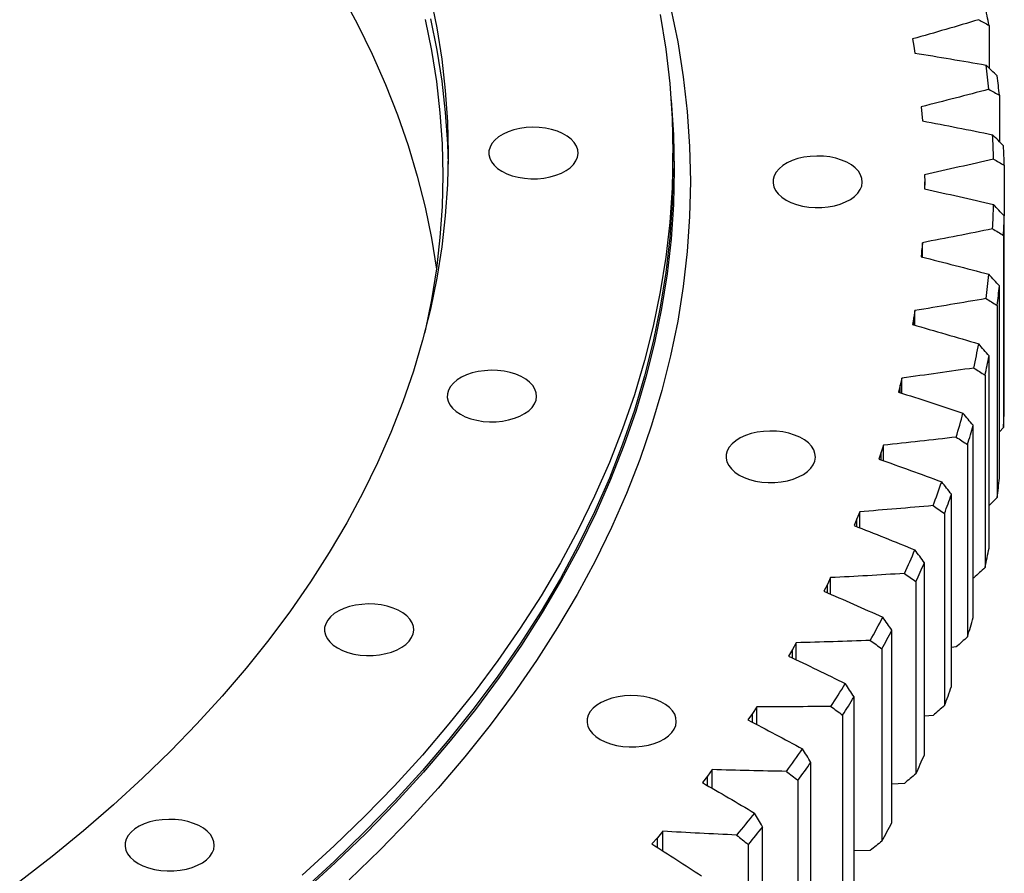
# Model space of a CAD drawing. Header units: millimetres. Extents: x 185 to 11179, y 22946 to 31910.
# Tile 15 of 16: x 8021 to 8385, y 27285 to 27601. Entities that reach past the tile are written whole.
import ezdxf

# ---------------------------------------------------------------- set-up
doc = ezdxf.new("R2010")
doc.units = ezdxf.units.MM
doc.header["$LTSCALE"] = 50

msp = doc.modelspace()

# ---------------------------------------------------------------- linework, layer by layer
at = {"color": 7, "linetype": 'Continuous', "lineweight": 25}
for p, q in [((8379.06, 27598.54), (8379.06, 27582.82)), ((8350.81, 27593.54), (8351.26, 27590.93)), ((8351.26, 27590.93), (8351.65, 27588.32)), ((8382.91, 27572.73), (8382.91, 27555.55)), ((8354.03, 27568.48), (8354.28, 27565.87)), ((8354.28, 27565.87), (8354.45, 27563.25)), ((8262.23, 27545.65), (8262.23, 27551.36)), ((8384.7, 27546.84), (8384.7, 27528.13)), ((8355.25, 27543.37), (8355.28, 27540.75)), ((8355.28, 27540.75), (8355.25, 27538.13)), ((8355.28, 27538.12), (8355.28, 27540.75)), ((8384.7, 27457.09), (8384.7, 27528.13)), ((8354.45, 27518.25), (8354.28, 27515.63)), ((8354.45, 27512.91), (8354.45, 27518.25)), ((8384.41, 27520.93), (8384.41, 27449.89)), ((8354.28, 27515.63), (8354.03, 27513.02)), ((8382.91, 27431.2), (8382.91, 27502.24)), ((8351.65, 27493.18), (8351.26, 27490.57)), ((8351.65, 27487.72), (8351.65, 27493.18)), ((8382.05, 27495.05), (8382.05, 27424.01)), ((8351.26, 27490.57), (8350.81, 27487.96)), ((8379.06, 27405.38), (8379.06, 27476.42)), ((8346.84, 27468.21), (8346.25, 27465.62)), ((8346.84, 27462.62), (8346.84, 27468.21)), ((8377.62, 27469.27), (8377.62, 27398.23)), ((8346.25, 27465.62), (8345.59, 27463.02)), ((8373.14, 27379.7), (8373.14, 27450.74)), ((8384.41, 27449.89), (8382.91, 27448.37)), ((8340.04, 27443.4), (8339.24, 27440.82)), ((8340.04, 27437.65), (8340.04, 27443.4)), ((8371.14, 27443.63), (8371.14, 27372.59)), ((8339.24, 27440.82), (8338.37, 27438.25)), ((8365.18, 27354.2), (8365.18, 27425.24)), ((8382.05, 27424.01), (8379.06, 27421.11)), ((8331.27, 27418.79), (8330.26, 27416.24)), ((8331.27, 27412.87), (8331.27, 27418.79)), ((8362.6, 27418.19), (8362.6, 27347.15)), ((8330.26, 27416.24), (8329.19, 27413.69)), ((8355.18, 27328.94), (8355.18, 27399.98)), ((8319.32, 27391.92), (8318.04, 27389.41)), ((8320.53, 27394.45), (8319.32, 27391.92)), ((8320.53, 27388.32), (8320.53, 27394.45)), ((8352.05, 27393.01), (8352.05, 27321.97)), ((8373.46, 27394.35), (8373.14, 27394.3)), ((8343.18, 27303.97), (8343.18, 27375.01)), ((8307.86, 27370.41), (8306.45, 27367.92)), ((8307.86, 27364.06), (8307.86, 27370.41)), ((8306.45, 27367.92), (8304.97, 27365.45)), ((8339.49, 27368.13), (8339.49, 27297.09)), ((8366.93, 27368.82), (8365.18, 27368.62)), ((8329.19, 27279.35), (8329.19, 27350.39)), ((8291.67, 27344.29), (8290, 27341.86)), ((8293.28, 27346.74), (8291.67, 27344.29)), ((8293.28, 27340.13), (8293.28, 27346.74)), ((8324.95, 27343.62), (8324.95, 27272.58)), ((8358.36, 27343.5), (8355.18, 27343.22)), ((8313.24, 27255.13), (8313.24, 27326.17)), ((8276.82, 27323.49), (8275.01, 27321.08)), ((8276.82, 27316.58), (8276.82, 27323.49)), ((8275.01, 27321.08), (8273.15, 27318.69)), ((8308.47, 27319.52), (8308.47, 27248.48)), ((8347.78, 27318.42), (8343.18, 27318.15)), ((8258.51, 27300.7), (8256.52, 27298.34)), ((8258.51, 27293.44), (8258.51, 27300.7)), ((8295.38, 27231.36), (8295.38, 27302.4)), ((8256.52, 27298.34), (8254.47, 27296.01)), ((8290.08, 27295.88), (8290.08, 27224.84)), ((8335.2, 27293.66), (8329.19, 27293.46))]:
    msp.add_line(p, q, dxfattribs=at)
at = {"color": 82, "linetype": 'Continuous', "lineweight": 25}
for p, q in [((8354.28, 27512.95), (8354.28, 27515.63)), ((8351.26, 27487.83), (8351.26, 27490.57)), ((8346.25, 27462.81), (8346.25, 27465.62)), ((8339.24, 27437.94), (8339.24, 27440.82)), ((8330.26, 27413.27), (8330.26, 27416.24)), ((8319.32, 27388.85), (8319.32, 27391.92)), ((8306.45, 27364.74), (8306.45, 27367.92)), ((8291.67, 27340.98), (8291.67, 27344.29)), ((8275.01, 27317.62), (8275.01, 27321.08)), ((8256.52, 27294.7), (8256.52, 27298.34))]:
    msp.add_line(p, q, dxfattribs=at)
at = {"color": 7, "linetype": 'Continuous', "lineweight": 25, "flags": 128}
for points in [[(8139.84, 27610.08), (8145.77, 27599.06), (8151.2, 27587.94), (8156.12, 27576.75), (8160.54, 27565.49), (8164.44, 27554.17), (8167.83, 27542.79), (8170.7, 27531.36), (8173.05, 27519.9), (8174.87, 27508.5)], [(8172.68, 27609.08), (8175.04, 27597.59), (8176.87, 27586.06), (8178.18, 27574.51), (8178.97, 27562.94), (8179.23, 27551.36), (8178.97, 27539.79), (8178.18, 27528.22), (8176.87, 27516.67), (8175.04, 27505.14), (8172.68, 27493.65), (8169.8, 27482.19), (8166.41, 27470.78), (8162.49, 27459.43), (8158.07, 27448.13), (8153.13, 27436.91), (8147.69, 27425.77), (8141.74, 27414.72), (8135.3, 27403.75), (8128.36, 27392.89), (8120.93, 27382.14), (8113.01, 27371.5), (8104.61, 27360.99), (8095.74, 27350.61), (8086.41, 27340.36), (8076.61, 27330.26), (8066.36, 27320.31), (8055.66, 27310.52), (8044.51, 27300.9), (8032.94, 27291.44), (8020.94, 27282.17)], [(8257.58, 27602.6), (8259.62, 27589.82), (8261.07, 27577.02), (8261.94, 27564.19), (8262.23, 27551.36), (8261.94, 27538.53), (8261.07, 27525.71), (8259.62, 27512.91), (8257.58, 27500.13), (8254.97, 27487.39), (8251.78, 27474.69), (8248.02, 27462.05), (8243.68, 27449.46), (8238.78, 27436.95), (8233.3, 27424.51), (8227.27, 27412.16), (8220.68, 27399.91), (8213.54, 27387.76), (8205.84, 27375.72), (8197.61, 27363.8), (8188.83, 27352.02), (8179.53, 27340.36), (8169.7, 27328.86), (8159.35, 27317.5), (8148.49, 27306.31), (8137.13, 27295.28), (8125.27, 27284.43)], [(8261.41, 27605.29), (8264.05, 27592.45), (8266.1, 27579.58), (8267.56, 27566.68), (8268.44, 27553.76), (8268.73, 27540.83), (8268.44, 27527.9), (8267.56, 27514.98), (8266.1, 27502.08), (8264.05, 27489.21), (8261.41, 27476.37), (8258.2, 27463.57), (8254.41, 27450.83), (8250.04, 27438.15), (8245.1, 27425.54), (8239.58, 27413.01), (8233.5, 27400.56), (8226.86, 27388.22), (8219.66, 27375.97), (8211.91, 27363.84), (8203.61, 27351.84), (8194.77, 27339.96), (8185.4, 27328.21), (8175.49, 27316.62), (8165.06, 27305.18), (8154.12, 27293.9), (8142.67, 27282.78)], [(8170.7, 27600.77), (8173.05, 27589.3), (8174.88, 27577.8), (8176.19, 27566.28), (8176.97, 27554.74), (8177.23, 27543.2), (8176.97, 27531.65), (8176.19, 27520.12), (8174.88, 27508.59), (8173.05, 27497.1), (8170.7, 27485.63), (8170.52, 27484.84)], [(8172.68, 27600.92), (8175.04, 27589.42), (8176.87, 27577.89), (8178.18, 27566.34), (8178.97, 27554.77), (8179.2, 27547.28)], [(8261.52, 27571.41), (8261.57, 27570.91), (8262.44, 27558.08), (8262.73, 27545.24), (8262.44, 27532.4), (8261.57, 27519.57), (8260.12, 27506.76), (8258.08, 27493.98), (8255.47, 27481.23), (8252.27, 27468.52), (8248.51, 27455.87), (8244.17, 27443.28), (8239.26, 27430.76), (8233.79, 27418.31), (8227.75, 27405.96), (8221.16, 27393.7), (8214.01, 27381.54), (8206.31, 27369.49), (8198.07, 27357.57), (8189.29, 27345.77), (8179.98, 27334.12), (8170.14, 27322.6), (8159.79, 27311.24), (8148.92, 27300.04), (8137.55, 27289), (8125.68, 27278.15)], [(8199.07, 27544.63), (8200.89, 27543.72), (8202.92, 27542.97), (8205.12, 27542.41), (8207.44, 27542.03), (8209.83, 27541.85), (8212.24, 27541.88), (8214.61, 27542.11), (8216.91, 27542.53), (8219.07, 27543.14), (8221.05, 27543.93), (8222.82, 27544.88), (8224.33, 27545.96), (8225.54, 27547.16), (8226.44, 27548.45), (8227.01, 27549.81), (8227.23, 27551.19), (8227.1, 27552.58), (8226.62, 27553.94), (8225.8, 27555.25), (8224.66, 27556.47), (8223.22, 27557.59), (8221.52, 27558.57), (8219.59, 27559.4), (8217.46, 27560.06), (8215.2, 27560.53), (8212.84, 27560.81), (8210.43, 27560.89), (8208.03, 27560.76), (8205.69, 27560.43), (8203.46, 27559.91), (8201.38, 27559.21), (8199.5, 27558.34), (8197.86, 27557.32), (8196.49, 27556.18), (8195.43, 27554.93), (8194.7, 27553.6), (8194.3, 27552.23), (8194.26, 27550.84), (8194.57, 27549.46), (8195.22, 27548.12), (8196.2, 27546.86), (8197.49, 27545.68), (8199.07, 27544.63)], [(8304.07, 27534.01), (8305.89, 27533.11), (8307.92, 27532.36), (8310.12, 27531.79), (8312.44, 27531.42), (8314.83, 27531.24), (8317.24, 27531.26), (8319.61, 27531.49), (8321.91, 27531.92), (8324.07, 27532.53), (8326.05, 27533.32), (8327.82, 27534.26), (8329.33, 27535.35), (8330.54, 27536.55), (8331.44, 27537.84), (8332.01, 27539.19), (8332.23, 27540.58), (8332.1, 27541.96), (8331.62, 27543.33), (8330.8, 27544.63), (8329.66, 27545.86), (8328.22, 27546.98), (8326.52, 27547.96), (8324.59, 27548.79), (8322.46, 27549.45), (8320.2, 27549.92), (8317.84, 27550.2), (8315.43, 27550.27), (8313.03, 27550.15), (8310.69, 27549.82), (8308.46, 27549.3), (8306.38, 27548.6), (8304.5, 27547.73), (8302.86, 27546.71), (8301.49, 27545.56), (8300.43, 27544.31), (8299.7, 27542.99), (8299.3, 27541.62), (8299.26, 27540.23), (8299.57, 27538.85), (8300.22, 27537.51), (8301.2, 27536.24), (8302.49, 27535.07), (8304.07, 27534.01)], [(8262.23, 27545.65), (8261.94, 27532.82), (8261.07, 27520), (8259.62, 27507.19), (8257.58, 27494.42), (8254.97, 27481.68), (8251.78, 27468.98), (8248.02, 27456.33), (8243.68, 27443.75), (8238.78, 27431.23), (8233.3, 27418.8), (8227.27, 27406.45), (8220.68, 27394.19), (8213.54, 27382.04), (8205.84, 27370.01), (8197.61, 27358.09), (8188.83, 27346.3), (8179.53, 27334.65), (8169.7, 27323.14), (8159.35, 27311.78), (8148.49, 27300.59), (8137.13, 27289.56), (8125.27, 27278.71)], [(8183.74, 27454.81), (8185.57, 27453.9), (8187.6, 27453.16), (8189.8, 27452.59), (8192.12, 27452.21), (8194.51, 27452.04), (8196.91, 27452.06), (8199.29, 27452.29), (8201.58, 27452.71), (8203.75, 27453.33), (8205.73, 27454.12), (8207.5, 27455.06), (8209, 27456.15), (8210.22, 27457.35), (8211.12, 27458.64), (8211.69, 27459.99), (8211.91, 27461.37), (8211.78, 27462.76), (8211.29, 27464.12), (8210.48, 27465.43), (8209.33, 27466.66), (8207.9, 27467.77), (8206.19, 27468.76), (8204.26, 27469.59), (8202.14, 27470.24), (8199.87, 27470.72), (8197.51, 27470.99), (8195.11, 27471.07), (8192.71, 27470.94), (8190.37, 27470.62), (8188.13, 27470.1), (8186.06, 27469.39), (8184.18, 27468.52), (8182.54, 27467.51), (8181.17, 27466.36), (8180.11, 27465.11), (8179.37, 27463.79), (8178.98, 27462.42), (8178.93, 27461.03), (8179.24, 27459.65), (8179.89, 27458.31), (8180.88, 27457.04), (8182.17, 27455.86), (8183.74, 27454.81)], [(8286.73, 27432.37), (8288.55, 27431.46), (8290.58, 27430.72), (8292.78, 27430.15), (8295.1, 27429.77), (8297.49, 27429.6), (8299.9, 27429.62), (8302.27, 27429.85), (8304.57, 27430.27), (8306.73, 27430.89), (8308.71, 27431.68), (8310.48, 27432.62), (8311.98, 27433.71), (8313.2, 27434.91), (8314.1, 27436.2), (8314.67, 27437.55), (8314.89, 27438.93), (8314.76, 27440.32), (8314.28, 27441.68), (8313.46, 27442.99), (8312.32, 27444.22), (8310.88, 27445.33), (8309.18, 27446.32), (8307.24, 27447.15), (8305.12, 27447.8), (8302.86, 27448.28), (8300.5, 27448.55), (8298.09, 27448.63), (8295.69, 27448.5), (8293.35, 27448.18), (8291.12, 27447.66), (8289.04, 27446.95), (8287.16, 27446.08), (8285.52, 27445.07), (8284.15, 27443.92), (8283.09, 27442.67), (8282.36, 27441.35), (8281.96, 27439.98), (8281.92, 27438.59), (8282.22, 27437.21), (8282.88, 27435.87), (8283.86, 27434.6), (8285.15, 27433.42), (8286.73, 27432.37)], [(8138.36, 27368.45), (8140.18, 27367.54), (8142.22, 27366.79), (8144.42, 27366.22), (8146.73, 27365.85), (8149.12, 27365.67), (8151.53, 27365.7), (8153.91, 27365.92), (8156.2, 27366.35), (8158.36, 27366.96), (8160.35, 27367.75), (8162.11, 27368.7), (8163.62, 27369.78), (8164.84, 27370.98), (8165.74, 27372.27), (8166.31, 27373.62), (8166.52, 27375.01), (8166.39, 27376.4), (8165.91, 27377.76), (8165.09, 27379.07), (8163.95, 27380.29), (8162.52, 27381.41), (8160.81, 27382.39), (8158.88, 27383.22), (8156.76, 27383.88), (8154.49, 27384.35), (8152.13, 27384.63), (8149.73, 27384.71), (8147.33, 27384.58), (8144.99, 27384.25), (8142.75, 27383.73), (8140.67, 27383.03), (8138.79, 27382.16), (8137.15, 27381.14), (8135.79, 27379.99), (8134.73, 27378.75), (8133.99, 27377.42), (8133.6, 27376.05), (8133.55, 27374.66), (8133.86, 27373.28), (8134.51, 27371.94), (8135.49, 27370.67), (8136.79, 27369.5), (8138.36, 27368.45)], [(8235.37, 27334.64), (8237.19, 27333.73), (8239.22, 27332.98), (8241.42, 27332.41), (8243.74, 27332.04), (8246.13, 27331.86), (8248.54, 27331.88), (8250.92, 27332.11), (8253.21, 27332.54), (8255.37, 27333.15), (8257.36, 27333.94), (8259.12, 27334.89), (8260.63, 27335.97), (8261.84, 27337.17), (8262.75, 27338.46), (8263.31, 27339.81), (8263.53, 27341.2), (8263.4, 27342.59), (8262.92, 27343.95), (8262.1, 27345.26), (8260.96, 27346.48), (8259.52, 27347.6), (8257.82, 27348.58), (8255.89, 27349.41), (8253.76, 27350.07), (8251.5, 27350.54), (8249.14, 27350.82), (8246.73, 27350.89), (8244.33, 27350.77), (8241.99, 27350.44), (8239.76, 27349.92), (8237.68, 27349.22), (8235.8, 27348.35), (8234.16, 27347.33), (8232.8, 27346.18), (8231.73, 27344.94), (8231, 27343.61), (8230.6, 27342.24), (8230.56, 27340.85), (8230.87, 27339.47), (8231.52, 27338.13), (8232.5, 27336.86), (8233.79, 27335.69), (8235.37, 27334.64)], [(8292.4, 27307.45), (8291.59, 27306.43), (8290.77, 27305.42), (8289.95, 27304.4), (8289.12, 27303.38), (8288.3, 27302.37), (8287.47, 27301.35), (8286.63, 27300.34), (8285.79, 27299.33)], [(8064.66, 27288.85), (8066.49, 27287.94), (8068.52, 27287.2), (8070.72, 27286.63), (8073.04, 27286.25), (8075.43, 27286.08), (8077.84, 27286.1), (8080.21, 27286.33), (8082.51, 27286.75), (8084.67, 27287.37), (8086.65, 27288.16), (8088.42, 27289.1), (8089.92, 27290.19), (8091.14, 27291.39), (8092.04, 27292.68), (8092.61, 27294.03), (8092.83, 27295.41), (8092.7, 27296.8), (8092.22, 27298.16), (8091.4, 27299.47), (8090.26, 27300.7), (8088.82, 27301.81), (8087.12, 27302.8), (8085.18, 27303.63), (8083.06, 27304.28), (8080.8, 27304.76), (8078.43, 27305.03), (8076.03, 27305.11), (8073.63, 27304.98), (8071.29, 27304.66), (8069.06, 27304.14), (8066.98, 27303.43), (8065.1, 27302.56), (8063.46, 27301.55), (8062.09, 27300.4), (8061.03, 27299.15), (8060.29, 27297.83), (8059.9, 27296.46), (8059.86, 27295.07), (8060.16, 27293.69), (8060.81, 27292.35), (8061.8, 27291.08), (8063.09, 27289.9), (8064.66, 27288.85)], [(8295.38, 27302.4), (8294.72, 27301.58), (8294.07, 27300.77), (8293.41, 27299.95), (8292.75, 27299.14), (8292.08, 27298.32), (8291.42, 27297.51), (8290.75, 27296.69), (8290.08, 27295.88)]]:
    msp.add_lwpolyline(points, dxfattribs=at)
at = {"color": 7, "linetype": 'Continuous', "lineweight": 25}
for centre, radius, start, end in [((8048.17, 27535.77), 336.79, 10.7426, 11.9838), ((8053.72, 27540.38), 327.13, 6.0662, 7.6459), ((8056.38, 27537.11), 328.47, 6.2251, 7.4871), ((8057.84, 27540.74), 322.99, 1.4952, 3.0884), ((8060.51, 27537.47), 324.32, 1.6554, 2.9282), ((8057.84, 27540.76), 322.99, 356.9115, 358.5047), ((8060.51, 27537.5), 324.32, 357.0717, 358.3445), ((8053.72, 27541.12), 327.13, 352.354, 353.9337), ((8056.38, 27537.86), 328.47, 352.5128, 353.7748), ((8045.55, 27542.46), 335.41, 347.8599, 349.4135), ((8048.17, 27539.2), 336.79, 348.0161, 349.2573), ((8060.51, 27466.46), 324.32, 357.0717, 358.3445), ((8033.44, 27545.41), 347.88, 343.4632, 344.9794), ((8036.01, 27542.16), 349.31, 343.6156, 344.827), ((8056.38, 27466.82), 328.47, 352.5128, 353.7748), ((8017.57, 27550.57), 364.57, 339.1923, 340.6619), ((8020.08, 27547.35), 366.07, 339.34, 340.5141), ((7998.19, 27558.5), 385.51, 335.0697, 336.4856), ((8048.17, 27468.16), 336.79, 348.0161, 349.2573), ((8000.61, 27555.31), 387.1, 335.2121, 336.3433), ((7975.56, 27569.67), 410.75, 331.1117, 332.4689), ((8036.01, 27471.13), 349.31, 343.6156, 344.827), ((7977.89, 27566.53), 412.45, 331.2481, 332.3325), ((7950.03, 27584.52), 440.29, 327.328, 328.6239), ((8020.08, 27476.31), 366.07, 339.34, 340.5141), ((7952.26, 27581.43), 442.11, 327.4583, 328.4936), ((7921.96, 27603.37), 474.11, 323.7231, 324.9566), ((7924.07, 27600.37), 476.07, 323.8472, 324.8326), ((8000.61, 27484.27), 387.1, 335.2121, 336.3433), ((7977.89, 27495.49), 412.45, 331.2481, 332.3325)]:
    msp.add_arc(centre, radius, start, end, dxfattribs=at)
for points in [[(8375.25, 27600.66), (8367.15, 27598.23), (8359.01, 27595.85), (8350.81, 27593.54)], [(8375.25, 27600.66), (8376.52, 27599.95), (8377.79, 27599.25), (8379.06, 27598.54)], [(8351.65, 27588.32), (8360.44, 27586.91), (8369.21, 27585.44), (8377.94, 27583.9)], [(8382.05, 27579.91), (8380.68, 27581.24), (8379.31, 27582.57), (8377.94, 27583.9)], [(8379.02, 27574.95), (8370.73, 27572.74), (8362.4, 27570.58), (8354.03, 27568.48)], [(8379.02, 27574.95), (8380.32, 27574.21), (8381.62, 27573.47), (8382.91, 27572.73)], [(8354.45, 27563.25), (8363.12, 27561.6), (8371.76, 27559.9), (8380.36, 27558.14)], [(8384.41, 27554.04), (8383.06, 27555.41), (8381.71, 27556.77), (8380.36, 27558.14)], [(8380.72, 27549.16), (8372.27, 27547.17), (8363.78, 27545.24), (8355.25, 27543.37)], [(8380.72, 27549.16), (8382.05, 27548.39), (8383.37, 27547.61), (8384.7, 27546.84)], [(8355.25, 27538.13), (8363.78, 27536.26), (8372.27, 27534.32), (8380.72, 27532.33)], [(8384.7, 27528.13), (8383.37, 27529.53), (8382.05, 27530.93), (8380.72, 27532.33)], [(8380.36, 27523.36), (8371.76, 27521.6), (8363.12, 27519.89), (8354.45, 27518.25)], [(8380.36, 27523.36), (8381.71, 27522.55), (8383.06, 27521.74), (8384.41, 27520.93)], [(8354.03, 27513.02), (8362.4, 27510.92), (8370.73, 27508.76), (8379.02, 27506.55)], [(8382.91, 27502.24), (8381.62, 27503.68), (8380.32, 27505.11), (8379.02, 27506.55)], [(8377.94, 27497.59), (8369.21, 27496.06), (8360.44, 27494.59), (8351.65, 27493.18)], [(8377.94, 27497.59), (8379.31, 27496.75), (8380.68, 27495.9), (8382.05, 27495.05)], [(8350.81, 27487.96), (8359.01, 27485.64), (8367.15, 27483.27), (8375.25, 27480.84)], [(8379.06, 27476.42), (8377.79, 27477.89), (8376.52, 27479.37), (8375.25, 27480.84)], [(8373.46, 27471.92), (8364.61, 27470.62), (8355.74, 27469.39), (8346.84, 27468.21)], [(8373.46, 27471.92), (8374.85, 27471.03), (8376.23, 27470.15), (8377.62, 27469.27)], [(8345.59, 27463.02), (8353.59, 27460.49), (8361.54, 27457.9), (8369.43, 27455.25)], [(8373.14, 27450.74), (8371.91, 27452.24), (8370.67, 27453.75), (8369.43, 27455.25)], [(8366.93, 27446.39), (8357.99, 27445.33), (8349.02, 27444.33), (8340.04, 27443.4)], [(8366.93, 27446.39), (8368.33, 27445.47), (8369.73, 27444.55), (8371.14, 27443.63)], [(8338.37, 27438.25), (8346.16, 27435.5), (8353.9, 27432.7), (8361.57, 27429.85)], [(8365.18, 27425.24), (8363.98, 27426.78), (8362.78, 27428.31), (8361.57, 27429.85)], [(8358.36, 27421.07), (8349.34, 27420.25), (8340.31, 27419.49), (8331.27, 27418.79)], [(8358.36, 27421.07), (8359.78, 27420.11), (8361.19, 27419.15), (8362.6, 27418.19)], [(8329.19, 27413.69), (8336.75, 27410.74), (8344.25, 27407.74), (8351.69, 27404.68)], [(8355.18, 27399.98), (8354.02, 27401.55), (8352.85, 27403.12), (8351.69, 27404.68)], [(8377.62, 27398.23), (8376.23, 27396.93), (8374.85, 27395.64), (8373.46, 27394.35)], [(8347.78, 27396), (8338.71, 27395.42), (8329.62, 27394.9), (8320.53, 27394.45)], [(8347.78, 27396), (8349.2, 27395), (8350.63, 27394), (8352.05, 27393.01)], [(8318.04, 27389.41), (8325.36, 27386.26), (8332.61, 27383.06), (8339.8, 27379.81)], [(8343.18, 27375.01), (8342.05, 27376.61), (8340.93, 27378.21), (8339.8, 27379.81)], [(8335.2, 27371.23), (8326.09, 27370.9), (8316.98, 27370.62), (8307.86, 27370.41)], [(8335.2, 27371.23), (8336.63, 27370.2), (8338.06, 27369.16), (8339.49, 27368.13)], [(8371.14, 27372.59), (8369.73, 27371.33), (8368.33, 27370.08), (8366.93, 27368.82)], [(8304.97, 27365.45), (8312.03, 27362.11), (8319.02, 27358.72), (8325.94, 27355.28)], [(8329.19, 27350.39), (8328.11, 27352.02), (8327.02, 27353.65), (8325.94, 27355.28)], [(8320.66, 27346.83), (8311.53, 27346.74), (8302.4, 27346.71), (8293.28, 27346.74)], [(8320.66, 27346.83), (8322.09, 27345.76), (8323.52, 27344.69), (8324.95, 27343.62)], [(8362.6, 27347.15), (8361.19, 27345.93), (8359.78, 27344.71), (8358.36, 27343.5)], [(8290, 27341.86), (8296.78, 27338.33), (8303.49, 27334.76), (8310.13, 27331.14)], [(8313.24, 27326.17), (8312.21, 27327.83), (8311.17, 27329.49), (8310.13, 27331.14)], [(8304.18, 27322.85), (8295.05, 27323), (8285.93, 27323.21), (8276.82, 27323.49)], [(8304.18, 27322.85), (8305.61, 27321.74), (8307.04, 27320.63), (8308.47, 27319.52)], [(8352.05, 27321.97), (8350.63, 27320.79), (8349.2, 27319.6), (8347.78, 27318.42)], [(8273.15, 27318.69), (8279.64, 27314.99), (8286.06, 27311.25), (8292.4, 27307.45)], [(8295.38, 27302.4), (8294.39, 27304.09), (8293.39, 27305.77), (8292.4, 27307.45)], [(8285.79, 27299.33), (8276.69, 27299.72), (8267.6, 27300.18), (8258.51, 27300.7)], [(8285.79, 27299.33), (8287.22, 27298.18), (8288.65, 27297.03), (8290.08, 27295.88)], [(8339.49, 27297.09), (8338.06, 27295.95), (8336.63, 27294.81), (8335.2, 27293.66)], [(8254.47, 27296.01), (8260.66, 27292.13), (8266.77, 27288.22), (8272.8, 27284.26)]]:
    msp.add_open_spline(points, degree=3, dxfattribs=at)

doc.saveas('drawing.dxf')
